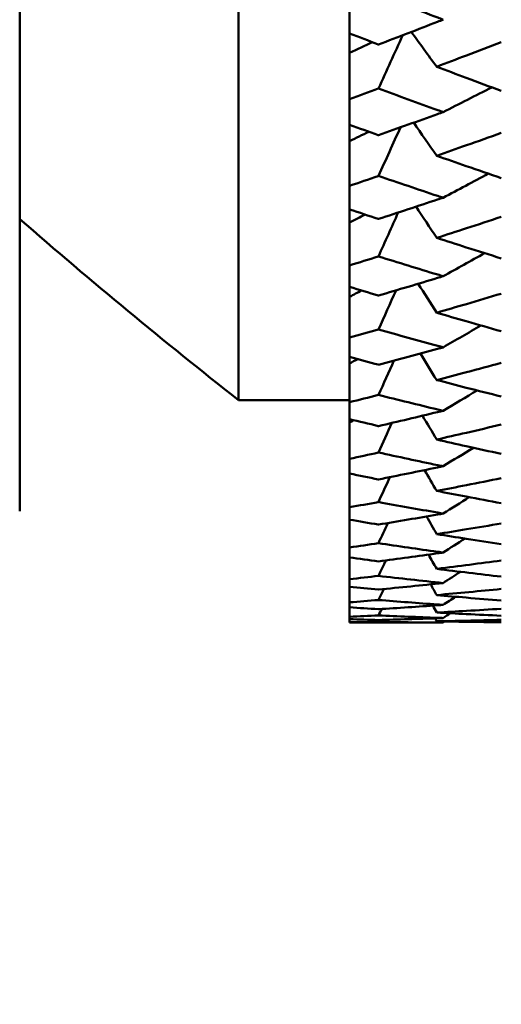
# Model space of a CAD drawing. Header units: millimetres. Extents: x 188 to 1913, y 148 to 2839.
# Tile 168 of 211: x 873.35 to 877.68, y 360.92 to 369.78. Entities that reach past the tile are written whole.
import ezdxf

# ---------------------------------------------------------------- set-up
doc = ezdxf.new("R2010")
doc.units = ezdxf.units.MM
doc.header["$LTSCALE"] = 10
doc.layers.add('Widoczne (ISO)', color=7, linetype='Continuous', lineweight=50)

msp = doc.modelspace()

# ---------------------------------------------------------------- linework, layer by layer
at = {"layer": 'Widoczne (ISO)'}
for p, q in [((873.3512, 365.3574), (873.3512, 403.3565)), ((875.3188, 366.3574), (875.3188, 402.3574)), ((876.3188, 369.9021), (876.3188, 369.6552)), ((876.3188, 369.4801), (876.3188, 369.6552)), ((876.3188, 369.0627), (876.3188, 369.4801)), ((876.3188, 369.0627), (876.3188, 368.8328)), ((876.3188, 368.6859), (876.3188, 368.8328)), ((876.3188, 368.2837), (876.3188, 368.6859)), ((876.3188, 368.2837), (876.3188, 368.0717)), ((876.3188, 367.9536), (876.3188, 368.0717)), ((876.3188, 367.5682), (876.3188, 367.9536)), ((876.3188, 367.5682), (876.3188, 367.3749)), ((876.3188, 367.2859), (876.3188, 367.3749)), ((876.3188, 366.9189), (876.3188, 367.2859)), ((876.3188, 366.9189), (876.3188, 366.7451)), ((876.3188, 366.6857), (876.3188, 366.7451)), ((876.3188, 366.3384), (876.3188, 366.6857)), ((875.3188, 366.3574), (876.3188, 366.3574)), ((876.3188, 366.3384), (876.3188, 366.1848)), ((876.3188, 366.1552), (876.3188, 366.1848)), ((876.3188, 365.829), (876.3188, 366.1552)), ((876.3188, 365.829), (876.3188, 365.6963)), ((876.3188, 365.3928), (876.3188, 365.6963)), ((876.3188, 365.3928), (876.3188, 365.2813)), ((876.3188, 365.0314), (876.3188, 365.2813)), ((876.3188, 365.0314), (876.3188, 364.9417)), ((876.3188, 364.7463), (876.3188, 364.9417)), ((876.3188, 364.7463), (876.3188, 364.6787)), ((876.3188, 364.5385), (876.3188, 364.6787)), ((876.3188, 364.5385), (876.3188, 364.4933)), ((876.3188, 364.409), (876.3188, 364.4933)), ((876.3188, 364.409), (876.3188, 364.3864)), ((876.3188, 364.3582), (876.3188, 364.3864)), ((876.3188, 364.3582), (876.3188, 364.3574)), ((876.3188, 364.3574), (877.1591, 364.3574))]:
    msp.add_line(p, q, dxfattribs=at)
msp.add_circle((913.3512, 384.3574), 50, dxfattribs=at)
msp.add_arc((906.1975, 405.6831), 50, 228.93414, 231.86082, dxfattribs=at)
for points, knots in [([(877.1591, 369.778), (877.1429, 369.7843), (877.1267, 369.7906), (876.933, 369.8658), (876.7555, 369.9352), (876.5781, 370.0051)], [0.0853813, 0.0853813, 0.0853813, 0.0853813, 0.09097809, 0.09097809, 0.15214536, 0.15214536, 0.15214536, 0.15214536]), ([(876.5781, 369.5549), (876.7554, 369.6224), (876.9327, 369.6905), (877.1264, 369.7654), (877.1428, 369.7717), (877.1591, 369.778)], [0.0297954, 0.0297954, 0.0297954, 0.0297954, 0.09092493, 0.09092493, 0.09655955, 0.09655955, 0.09655955, 0.09655955]), ([(876.3188, 369.6552), (876.4047, 369.6218), (876.4906, 369.5886), (876.577, 369.5553), (876.5776, 369.5551), (876.5781, 369.5549)], [0, 0, 0, 0, 0.02969567, 0.02969567, 0.02988021, 0.02988021, 0.02988021, 0.02988021]), ([(877.6827, 369.5769), (877.5779, 369.5366), (877.473, 369.4964), (877.2793, 369.4226), (877.1903, 369.3888), (877.1014, 369.3552)], [0.02528165, 0.02528165, 0.02528165, 0.02528165, 0.06150593, 0.06150593, 0.09223152, 0.09223152, 0.09223152, 0.09223152]), ([(877.1014, 369.3552), (877.1903, 369.3216), (877.2792, 369.2881), (877.473, 369.2155), (877.5779, 369.1765), (877.6827, 369.1376)], [0.03078053, 0.03078053, 0.03078053, 0.03078053, 0.06149921, 0.06149921, 0.09773041, 0.09773041, 0.09773041, 0.09773041]), ([(876.5781, 369.1588), (876.5776, 369.1586), (876.577, 369.1584), (876.4906, 369.1263), (876.4047, 369.0944), (876.3188, 369.0627)], [0.02951568, 0.02951568, 0.02951568, 0.02951568, 0.02969929, 0.02969929, 0.05939589, 0.05939589, 0.05939589, 0.05939589]), ([(877.1591, 368.9471), (877.1429, 368.953), (877.1267, 368.9589), (876.933, 369.0288), (876.7555, 369.0935), (876.5781, 369.1588)], [0.0853813, 0.0853813, 0.0853813, 0.0853813, 0.09097809, 0.09097809, 0.15214536, 0.15214536, 0.15214536, 0.15214536]), ([(876.5781, 368.7396), (876.7554, 368.8023), (876.9327, 368.8656), (877.1264, 368.9354), (877.1428, 368.9412), (877.1591, 368.9471)], [0.0297954, 0.0297954, 0.0297954, 0.0297954, 0.09092493, 0.09092493, 0.09655955, 0.09655955, 0.09655955, 0.09655955]), ([(876.3188, 368.8328), (876.4047, 368.8018), (876.4906, 368.7709), (876.577, 368.74), (876.5776, 368.7398), (876.5781, 368.7396)], [0, 0, 0, 0, 0.02969567, 0.02969567, 0.02988021, 0.02988021, 0.02988021, 0.02988021]), ([(877.6827, 368.76), (877.5779, 368.7226), (877.473, 368.6853), (877.2793, 368.6168), (877.1903, 368.5855), (877.1014, 368.5543)], [0.02528165, 0.02528165, 0.02528165, 0.02528165, 0.06150593, 0.06150593, 0.09223152, 0.09223152, 0.09223152, 0.09223152]), ([(877.1014, 368.5543), (877.1903, 368.5232), (877.2792, 368.4922), (877.473, 368.425), (877.5779, 368.3888), (877.6827, 368.3529)], [0.03078053, 0.03078053, 0.03078053, 0.03078053, 0.06149921, 0.06149921, 0.09773041, 0.09773041, 0.09773041, 0.09773041]), ([(876.5781, 368.3725), (876.5776, 368.3724), (876.577, 368.3722), (876.4906, 368.3424), (876.4047, 368.313), (876.3188, 368.2837)], [0.02951568, 0.02951568, 0.02951568, 0.02951568, 0.02969929, 0.02969929, 0.05939589, 0.05939589, 0.05939589, 0.05939589]), ([(877.1591, 368.1771), (877.1429, 368.1825), (877.1267, 368.1879), (876.933, 368.2524), (876.7555, 368.3122), (876.5781, 368.3725)], [0.0853813, 0.0853813, 0.0853813, 0.0853813, 0.09097809, 0.09097809, 0.15214536, 0.15214536, 0.15214536, 0.15214536]), ([(876.5781, 367.986), (876.7554, 368.0436), (876.9327, 368.1019), (877.1264, 368.1662), (877.1428, 368.1716), (877.1591, 368.1771)], [0.0297954, 0.0297954, 0.0297954, 0.0297954, 0.09092493, 0.09092493, 0.09655955, 0.09655955, 0.09655955, 0.09655955]), ([(876.3188, 368.0717), (876.4047, 368.0432), (876.4906, 368.0148), (876.577, 367.9863), (876.5776, 367.9861), (876.5781, 367.986)], [0, 0, 0, 0, 0.02969567, 0.02969567, 0.02988021, 0.02988021, 0.02988021, 0.02988021]), ([(877.6827, 368.0048), (877.5779, 367.9703), (877.473, 367.936), (877.2793, 367.8731), (877.1903, 367.8444), (877.1014, 367.8158)], [0.02528165, 0.02528165, 0.02528165, 0.02528165, 0.06150593, 0.06150593, 0.09223152, 0.09223152, 0.09223152, 0.09223152]), ([(877.1014, 367.8158), (877.1903, 367.7872), (877.2792, 367.7588), (877.473, 367.6973), (877.5779, 367.6642), (877.6827, 367.6314)], [0.03078053, 0.03078053, 0.03078053, 0.03078053, 0.06149921, 0.06149921, 0.09773041, 0.09773041, 0.09773041, 0.09773041]), ([(876.5781, 367.6493), (876.5776, 367.6492), (876.577, 367.649), (876.4906, 367.6218), (876.4047, 367.5949), (876.3188, 367.5682)], [0.02951568, 0.02951568, 0.02951568, 0.02951568, 0.02969929, 0.02969929, 0.05939589, 0.05939589, 0.05939589, 0.05939589]), ([(877.1591, 367.4709), (877.1429, 367.4758), (877.1267, 367.4807), (876.933, 367.5396), (876.7555, 367.5941), (876.5781, 367.6493)], [0.0853813, 0.0853813, 0.0853813, 0.0853813, 0.09097809, 0.09097809, 0.15214536, 0.15214536, 0.15214536, 0.15214536]), ([(876.5781, 367.2969), (876.7554, 367.3493), (876.9327, 367.4023), (877.1264, 367.4609), (877.1428, 367.4659), (877.1591, 367.4709)], [0.0297954, 0.0297954, 0.0297954, 0.0297954, 0.09092493, 0.09092493, 0.09655955, 0.09655955, 0.09655955, 0.09655955]), ([(876.3188, 367.3749), (876.4047, 367.3489), (876.4906, 367.3231), (876.577, 367.2972), (876.5776, 367.2971), (876.5781, 367.2969)], [0, 0, 0, 0, 0.02969567, 0.02969567, 0.02988021, 0.02988021, 0.02988021, 0.02988021]), ([(877.6827, 367.314), (877.5779, 367.2827), (877.473, 367.2516), (877.2793, 367.1945), (877.1903, 367.1684), (877.1014, 367.1426)], [0.02528165, 0.02528165, 0.02528165, 0.02528165, 0.06150593, 0.06150593, 0.09223152, 0.09223152, 0.09223152, 0.09223152]), ([(877.1014, 367.1426), (877.1903, 367.1167), (877.2792, 367.091), (877.473, 367.0354), (877.5779, 367.0055), (877.6827, 366.9759)], [0.03078053, 0.03078053, 0.03078053, 0.03078053, 0.06149921, 0.06149921, 0.09773041, 0.09773041, 0.09773041, 0.09773041]), ([(876.5781, 366.9921), (876.5776, 366.9919), (876.577, 366.9918), (876.4906, 366.9672), (876.4047, 366.943), (876.3188, 366.9189)], [0.02951568, 0.02951568, 0.02951568, 0.02951568, 0.02969929, 0.02969929, 0.05939589, 0.05939589, 0.05939589, 0.05939589]), ([(877.1591, 366.8313), (877.1429, 366.8357), (877.1267, 366.8401), (876.933, 366.8931), (876.7555, 366.9422), (876.5781, 366.9921)], [0.0853813, 0.0853813, 0.0853813, 0.0853813, 0.09097809, 0.09097809, 0.15214536, 0.15214536, 0.15214536, 0.15214536]), ([(876.5781, 366.6752), (876.7554, 366.7221), (876.9327, 366.7697), (877.1264, 366.8224), (877.1428, 366.8268), (877.1591, 366.8313)], [0.0297954, 0.0297954, 0.0297954, 0.0297954, 0.09092493, 0.09092493, 0.09655955, 0.09655955, 0.09655955, 0.09655955]), ([(876.3188, 366.7451), (876.4047, 366.7218), (876.4906, 366.6986), (876.577, 366.6755), (876.5776, 366.6754), (876.5781, 366.6752)], [0, 0, 0, 0, 0.02969567, 0.02969567, 0.02988021, 0.02988021, 0.02988021, 0.02988021]), ([(877.6827, 366.6905), (877.5779, 366.6625), (877.473, 366.6346), (877.2793, 366.5836), (877.1903, 366.5604), (877.1014, 366.5373)], [0.02528165, 0.02528165, 0.02528165, 0.02528165, 0.06150593, 0.06150593, 0.09223152, 0.09223152, 0.09223152, 0.09223152]), ([(877.1014, 366.5373), (877.1903, 366.5142), (877.2792, 366.4913), (877.473, 366.4418), (877.5779, 366.4153), (877.6827, 366.389)], [0.03078053, 0.03078053, 0.03078053, 0.03078053, 0.06149921, 0.06149921, 0.09773041, 0.09773041, 0.09773041, 0.09773041]), ([(876.5781, 366.4033), (876.5776, 366.4032), (876.577, 366.4031), (876.4906, 366.3813), (876.4047, 366.3597), (876.3188, 366.3384)], [0.02951568, 0.02951568, 0.02951568, 0.02951568, 0.02969929, 0.02969929, 0.05939589, 0.05939589, 0.05939589, 0.05939589]), ([(877.1591, 366.2609), (877.1429, 366.2648), (877.1267, 366.2687), (876.933, 366.3155), (876.7555, 366.3591), (876.5781, 366.4033)], [0.0853813, 0.0853813, 0.0853813, 0.0853813, 0.09097809, 0.09097809, 0.15214536, 0.15214536, 0.15214536, 0.15214536]), ([(876.5781, 366.1233), (876.7554, 366.1645), (876.9327, 366.2065), (877.1264, 366.253), (877.1428, 366.2569), (877.1591, 366.2609)], [0.0297954, 0.0297954, 0.0297954, 0.0297954, 0.09092493, 0.09092493, 0.09655955, 0.09655955, 0.09655955, 0.09655955]), ([(876.3188, 366.1848), (876.4047, 366.1643), (876.4906, 366.1439), (876.577, 366.1236), (876.5776, 366.1234), (876.5781, 366.1233)], [0, 0, 0, 0, 0.02969567, 0.02969567, 0.02988021, 0.02988021, 0.02988021, 0.02988021]), ([(877.6827, 366.1367), (877.5779, 366.1121), (877.473, 366.0876), (877.2793, 366.0429), (877.1903, 366.0225), (877.1014, 366.0023)], [0.02528165, 0.02528165, 0.02528165, 0.02528165, 0.06150593, 0.06150593, 0.09223152, 0.09223152, 0.09223152, 0.09223152]), ([(877.1014, 366.0023), (877.1903, 365.9821), (877.2792, 365.9621), (877.473, 365.9189), (877.5779, 365.8958), (877.6827, 365.8729)], [0.03078053, 0.03078053, 0.03078053, 0.03078053, 0.06149921, 0.06149921, 0.09773041, 0.09773041, 0.09773041, 0.09773041]), ([(876.5781, 365.8854), (876.5776, 365.8853), (876.577, 365.8852), (876.4906, 365.8662), (876.4047, 365.8475), (876.3188, 365.829)], [0.02951568, 0.02951568, 0.02951568, 0.02951568, 0.02969929, 0.02969929, 0.05939589, 0.05939589, 0.05939589, 0.05939589]), ([(877.1591, 365.7619), (877.1429, 365.7653), (877.1267, 365.7686), (876.933, 365.8091), (876.7555, 365.8469), (876.5781, 365.8854)], [0.0853813, 0.0853813, 0.0853813, 0.0853813, 0.09097809, 0.09097809, 0.15214536, 0.15214536, 0.15214536, 0.15214536]), ([(876.5781, 365.6433), (876.7554, 365.6788), (876.9327, 365.7149), (877.1264, 365.7551), (877.1428, 365.7585), (877.1591, 365.7619)], [0.0297954, 0.0297954, 0.0297954, 0.0297954, 0.09092493, 0.09092493, 0.09655955, 0.09655955, 0.09655955, 0.09655955]), ([(876.3188, 365.6963), (876.4047, 365.6785), (876.4906, 365.661), (876.577, 365.6436), (876.5776, 365.6434), (876.5781, 365.6433)], [0, 0, 0, 0, 0.02969567, 0.02969567, 0.02988021, 0.02988021, 0.02988021, 0.02988021]), ([(877.6827, 365.6549), (877.5779, 365.6337), (877.473, 365.6127), (877.2793, 365.5744), (877.1903, 365.557), (877.1014, 365.5398)], [0.02528165, 0.02528165, 0.02528165, 0.02528165, 0.06150593, 0.06150593, 0.09223152, 0.09223152, 0.09223152, 0.09223152]), ([(877.1014, 365.5398), (877.1903, 365.5226), (877.2792, 365.5055), (877.473, 365.4688), (877.5779, 365.4492), (877.6827, 365.4299)], [0.03078053, 0.03078053, 0.03078053, 0.03078053, 0.06149921, 0.06149921, 0.09773041, 0.09773041, 0.09773041, 0.09773041]), ([(876.5781, 365.4405), (876.5776, 365.4404), (876.577, 365.4403), (876.4906, 365.4242), (876.4047, 365.4084), (876.3188, 365.3928)], [0.02951568, 0.02951568, 0.02951568, 0.02951568, 0.02969929, 0.02969929, 0.05939589, 0.05939589, 0.05939589, 0.05939589]), ([(877.1591, 365.3363), (877.1429, 365.3391), (877.1267, 365.342), (876.933, 365.376), (876.7555, 365.4079), (876.5781, 365.4405)], [0.0853813, 0.0853813, 0.0853813, 0.0853813, 0.09097809, 0.09097809, 0.15214536, 0.15214536, 0.15214536, 0.15214536]), ([(876.3188, 365.2813), (876.4047, 365.2665), (876.4906, 365.2519), (876.577, 365.2374), (876.5776, 365.2373), (876.5781, 365.2372)], [0, 0, 0, 0, 0.02969567, 0.02969567, 0.02988021, 0.02988021, 0.02988021, 0.02988021]), ([(876.5781, 365.2372), (876.7554, 365.2667), (876.9327, 365.2968), (877.1264, 365.3306), (877.1428, 365.3334), (877.1591, 365.3363)], [0.0297954, 0.0297954, 0.0297954, 0.0297954, 0.09092493, 0.09092493, 0.09655955, 0.09655955, 0.09655955, 0.09655955]), ([(877.6827, 365.2468), (877.5779, 365.2292), (877.473, 365.2118), (877.2793, 365.1801), (877.1903, 365.1657), (877.1014, 365.1515)], [0.02528165, 0.02528165, 0.02528165, 0.02528165, 0.06150593, 0.06150593, 0.09223152, 0.09223152, 0.09223152, 0.09223152]), ([(877.1014, 365.1515), (877.1903, 365.1374), (877.2792, 365.1234), (877.473, 365.0933), (877.5779, 365.0773), (877.6827, 365.0615)], [0.03078053, 0.03078053, 0.03078053, 0.03078053, 0.06149921, 0.06149921, 0.09773041, 0.09773041, 0.09773041, 0.09773041]), ([(876.5781, 365.0701), (876.5776, 365.0701), (876.577, 365.07), (876.4906, 365.0569), (876.4047, 365.044), (876.3188, 365.0314)], [0.02951568, 0.02951568, 0.02951568, 0.02951568, 0.02969929, 0.02969929, 0.05939589, 0.05939589, 0.05939589, 0.05939589]), ([(877.1591, 364.9857), (877.1429, 364.988), (877.1267, 364.9903), (876.933, 365.0177), (876.7555, 365.0436), (876.5781, 365.0701)], [0.0853813, 0.0853813, 0.0853813, 0.0853813, 0.09097809, 0.09097809, 0.15214536, 0.15214536, 0.15214536, 0.15214536]), ([(876.5781, 364.9066), (876.7554, 364.93), (876.9327, 364.954), (877.1264, 364.9812), (877.1428, 364.9834), (877.1591, 364.9857)], [0.0297954, 0.0297954, 0.0297954, 0.0297954, 0.09092493, 0.09092493, 0.09655955, 0.09655955, 0.09655955, 0.09655955]), ([(877.6827, 364.9142), (877.4919, 364.8887), (877.3011, 364.864), (877.1074, 364.8398), (877.1044, 364.8394), (877.1014, 364.8391)], [0.02528154, 0.02528154, 0.02528154, 0.02528154, 0.09120217, 0.09120217, 0.09223068, 0.09223068, 0.09223068, 0.09223068]), ([(876.3188, 364.6787), (876.4047, 364.6699), (876.4906, 364.6613), (876.577, 364.6528), (876.5776, 364.6528), (876.5781, 364.6527)], [0, 0, 0, 0, 0.02969567, 0.02969567, 0.02988021, 0.02988021, 0.02988021, 0.02988021]), ([(877.1014, 364.6036), (877.1903, 364.5957), (877.2792, 364.5879), (877.473, 364.5714), (877.5779, 364.5628), (877.6827, 364.5544)], [0.03078053, 0.03078053, 0.03078053, 0.03078053, 0.06149921, 0.06149921, 0.09773041, 0.09773041, 0.09773041, 0.09773041]), ([(876.5781, 364.559), (876.5776, 364.559), (876.577, 364.5589), (876.4906, 364.5519), (876.4047, 364.5451), (876.3188, 364.5385)], [0.02951568, 0.02951568, 0.02951568, 0.02951568, 0.02969929, 0.02969929, 0.05939589, 0.05939589, 0.05939589, 0.05939589]), ([(876.3188, 364.4933), (876.4047, 364.4876), (876.4906, 364.482), (876.577, 364.4766), (876.5776, 364.4766), (876.5781, 364.4766)], [0, 0, 0, 0, 0.02969567, 0.02969567, 0.02988021, 0.02988021, 0.02988021, 0.02988021]), ([(877.1591, 364.5151), (877.1429, 364.5163), (877.1267, 364.5174), (876.933, 364.5313), (876.7555, 364.5448), (876.5781, 364.559)], [0.0853813, 0.0853813, 0.0853813, 0.0853813, 0.09097809, 0.09097809, 0.15214536, 0.15214536, 0.15214536, 0.15214536]), ([(876.5781, 364.4766), (876.7554, 364.4875), (876.9327, 364.4992), (877.1264, 364.5128), (877.1428, 364.514), (877.1591, 364.5151)], [0.0297954, 0.0297954, 0.0297954, 0.0297954, 0.09092493, 0.09092493, 0.09655955, 0.09655955, 0.09655955, 0.09655955]), ([(877.6827, 364.4802), (877.5779, 364.4735), (877.473, 364.4672), (877.2793, 364.4559), (877.1903, 364.451), (877.1014, 364.4462)], [0.02528165, 0.02528165, 0.02528165, 0.02528165, 0.06150593, 0.06150593, 0.09223152, 0.09223152, 0.09223152, 0.09223152]), ([(876.5781, 364.4202), (876.5776, 364.4202), (876.577, 364.4202), (876.4906, 364.4163), (876.4047, 364.4125), (876.3188, 364.409)], [0.02951568, 0.02951568, 0.02951568, 0.02951568, 0.02969929, 0.02969929, 0.05939589, 0.05939589, 0.05939589, 0.05939589]), ([(877.1591, 364.3969), (877.1429, 364.3975), (877.1267, 364.398), (876.933, 364.4051), (876.7555, 364.4123), (876.5781, 364.4202)], [0.0853813, 0.0853813, 0.0853813, 0.0853813, 0.09097809, 0.09097809, 0.15214536, 0.15214536, 0.15214536, 0.15214536]), ([(876.5781, 364.3789), (876.7554, 364.3836), (876.9327, 364.389), (877.1264, 364.3957), (877.1428, 364.3963), (877.1591, 364.3969)], [0.0297954, 0.0297954, 0.0297954, 0.0297954, 0.09092493, 0.09092493, 0.09655955, 0.09655955, 0.09655955, 0.09655955]), ([(877.1014, 364.4462), (877.1903, 364.4414), (877.2792, 364.4368), (877.473, 364.4272), (877.5779, 364.4223), (877.6827, 364.4177)], [0.03078053, 0.03078053, 0.03078053, 0.03078053, 0.06149921, 0.06149921, 0.09773041, 0.09773041, 0.09773041, 0.09773041]), ([(876.3188, 364.3864), (876.4047, 364.3837), (876.4906, 364.3813), (876.577, 364.379), (876.5776, 364.3789), (876.5781, 364.3789)], [0, 0, 0, 0, 0.02969567, 0.02969567, 0.02988021, 0.02988021, 0.02988021, 0.02988021]), ([(876.5781, 364.3601), (876.5776, 364.3601), (876.577, 364.3601), (876.4906, 364.3593), (876.4047, 364.3587), (876.3188, 364.3582)], [0.02951568, 0.02951568, 0.02951568, 0.02951568, 0.02969929, 0.02969929, 0.05939589, 0.05939589, 0.05939589, 0.05939589]), ([(877.1591, 364.3574), (877.1429, 364.3574), (877.1267, 364.3574), (876.933, 364.3576), (876.7555, 364.3585), (876.5781, 364.3601)], [0.0853813, 0.0853813, 0.0853813, 0.0853813, 0.09097809, 0.09097809, 0.15214536, 0.15214536, 0.15214536, 0.15214536]), ([(877.6827, 364.3805), (877.5779, 364.3776), (877.473, 364.375), (877.2793, 364.3707), (877.1903, 364.3689), (877.1014, 364.3673)], [0.02528165, 0.02528165, 0.02528165, 0.02528165, 0.06150593, 0.06150593, 0.09223152, 0.09223152, 0.09223152, 0.09223152]), ([(877.1014, 364.3673), (877.1903, 364.3657), (877.2792, 364.3643), (877.473, 364.3616), (877.5779, 364.3605), (877.6827, 364.3596)], [0.03078053, 0.03078053, 0.03078053, 0.03078053, 0.06149921, 0.06149921, 0.09773041, 0.09773041, 0.09773041, 0.09773041])]:
    msp.add_open_spline(points, degree=3, knots=knots, dxfattribs=at)
for points in [[(876.7964, 369.6383), (876.7237, 369.4785), (876.6509, 369.3187), (876.5781, 369.1588)], [(877.1014, 369.3552), (877.0253, 369.4594), (876.9493, 369.5636), (876.8733, 369.6678)], [(876.3188, 369.4801), (876.3872, 369.512), (876.4556, 369.5438), (876.5239, 369.5758)], [(877.1591, 368.9471), (877.3053, 369.021), (877.4513, 369.0951), (877.597, 369.1694)], [(877.1014, 368.5543), (877.0326, 368.6536), (876.9637, 368.7529), (876.895, 368.8523)], [(876.3188, 368.6859), (876.3764, 368.7141), (876.4339, 368.7424), (876.4914, 368.7707)], [(876.7754, 368.8096), (876.7096, 368.6639), (876.6439, 368.5182), (876.5781, 368.3725)], [(877.1591, 368.1771), (877.2946, 368.2489), (877.4299, 368.321), (877.565, 368.3933)], [(876.3188, 367.9536), (876.3654, 367.9775), (876.412, 368.0014), (876.4586, 368.0254)], [(876.7553, 368.0438), (876.6962, 367.9123), (876.6372, 367.7808), (876.5781, 367.6493)], [(877.1014, 367.8158), (877.0395, 367.9093), (876.9775, 368.0029), (876.9156, 368.0965)], [(877.1591, 367.4709), (877.2838, 367.5399), (877.4084, 367.6091), (877.5327, 367.6785)], [(877.1014, 367.1426), (877.0461, 367.2295), (876.9908, 367.3164), (876.9355, 367.4034)], [(876.3188, 367.2859), (876.3543, 367.3049), (876.3897, 367.3238), (876.4252, 367.3428)], [(876.7359, 367.3437), (876.6833, 367.2265), (876.6307, 367.1093), (876.5781, 366.9921)], [(877.1591, 366.8313), (877.2728, 366.8966), (877.3864, 366.9621), (877.4999, 367.0278)], [(876.3188, 366.6857), (876.3429, 366.699), (876.3669, 366.7123), (876.3909, 366.7256)], [(876.7172, 366.7121), (876.6708, 366.6092), (876.6245, 366.5063), (876.5781, 366.4033)], [(877.1014, 366.5373), (877.0525, 366.6168), (877.0036, 366.6963), (876.9548, 366.7759)], [(877.1591, 366.2609), (877.2616, 366.3216), (877.3639, 366.3825), (877.4662, 366.4436)], [(876.3188, 366.1552), (876.331, 366.1621), (876.3433, 366.1691), (876.3555, 366.1761)], [(877.1014, 366.0023), (877.0588, 366.0737), (877.0162, 366.145), (876.9737, 366.2164)], [(876.6987, 366.1515), (876.6585, 366.0628), (876.6183, 365.9741), (876.5781, 365.8854)], [(877.1591, 365.7619), (877.2499, 365.8172), (877.3406, 365.8727), (877.4313, 365.9283)], [(877.1014, 365.5398), (877.065, 365.6023), (877.0286, 365.6648), (876.9923, 365.7273)], [(876.6806, 365.6639), (876.6464, 365.5894), (876.6122, 365.5149), (876.5781, 365.4405)], [(877.1591, 365.3363), (877.2378, 365.3853), (877.3164, 365.4344), (877.3949, 365.4836)], [(877.1014, 365.1515), (877.0712, 365.2045), (877.041, 365.2575), (877.0108, 365.3105)], [(876.6625, 365.2513), (876.6343, 365.1909), (876.6062, 365.1305), (876.5781, 365.0701)], [(877.1591, 364.9857), (877.225, 365.0276), (877.2908, 365.0694), (877.3565, 365.1114)], [(876.3188, 364.9417), (876.4052, 364.9298), (876.4916, 364.9181), (876.5781, 364.9066)], [(877.1014, 364.8391), (877.0774, 364.8819), (877.0533, 364.9248), (877.0293, 364.9676)], [(876.6443, 364.9153), (876.6222, 364.8689), (876.6002, 364.8224), (876.5781, 364.7759)], [(877.1014, 364.8391), (877.2952, 364.8149), (877.4889, 364.7917), (877.6827, 364.7693)], [(876.5781, 364.7759), (876.4917, 364.7659), (876.4052, 364.756), (876.3188, 364.7463)], [(877.1591, 364.7117), (876.9654, 364.7322), (876.7717, 364.7536), (876.5781, 364.7759)], [(877.1591, 364.7117), (877.2114, 364.7453), (877.2636, 364.779), (877.3158, 364.8127)], [(876.5781, 364.6527), (876.7717, 364.6715), (876.9654, 364.6911), (877.1591, 364.7117)], [(876.5781, 364.559), (876.594, 364.5918), (876.61, 364.6246), (876.6259, 364.6574)], [(877.048, 364.7), (877.0658, 364.6679), (877.0836, 364.6358), (877.1014, 364.6036)], [(877.6827, 364.6583), (877.4889, 364.6392), (877.2952, 364.621), (877.1014, 364.6036)], [(877.272, 364.5886), (877.2344, 364.5641), (877.1968, 364.5396), (877.1591, 364.5151)], [(876.5781, 364.4202), (876.5878, 364.4396), (876.5975, 364.459), (876.6072, 364.4784)], [(877.067, 364.5087), (877.0785, 364.4878), (877.09, 364.467), (877.1014, 364.4462)], [(877.0866, 364.3943), (877.0915, 364.3853), (877.0965, 364.3763), (877.1014, 364.3673)], [(877.2245, 364.4397), (877.2027, 364.4254), (877.1809, 364.4111), (877.1591, 364.3969)], [(876.5781, 364.3601), (876.5814, 364.3665), (876.5847, 364.3728), (876.588, 364.3792)], [(877.1723, 364.366), (877.1679, 364.3632), (877.1635, 364.3603), (877.1591, 364.3574)]]:
    msp.add_open_spline(points, degree=3, dxfattribs=at)

doc.saveas('drawing.dxf')
